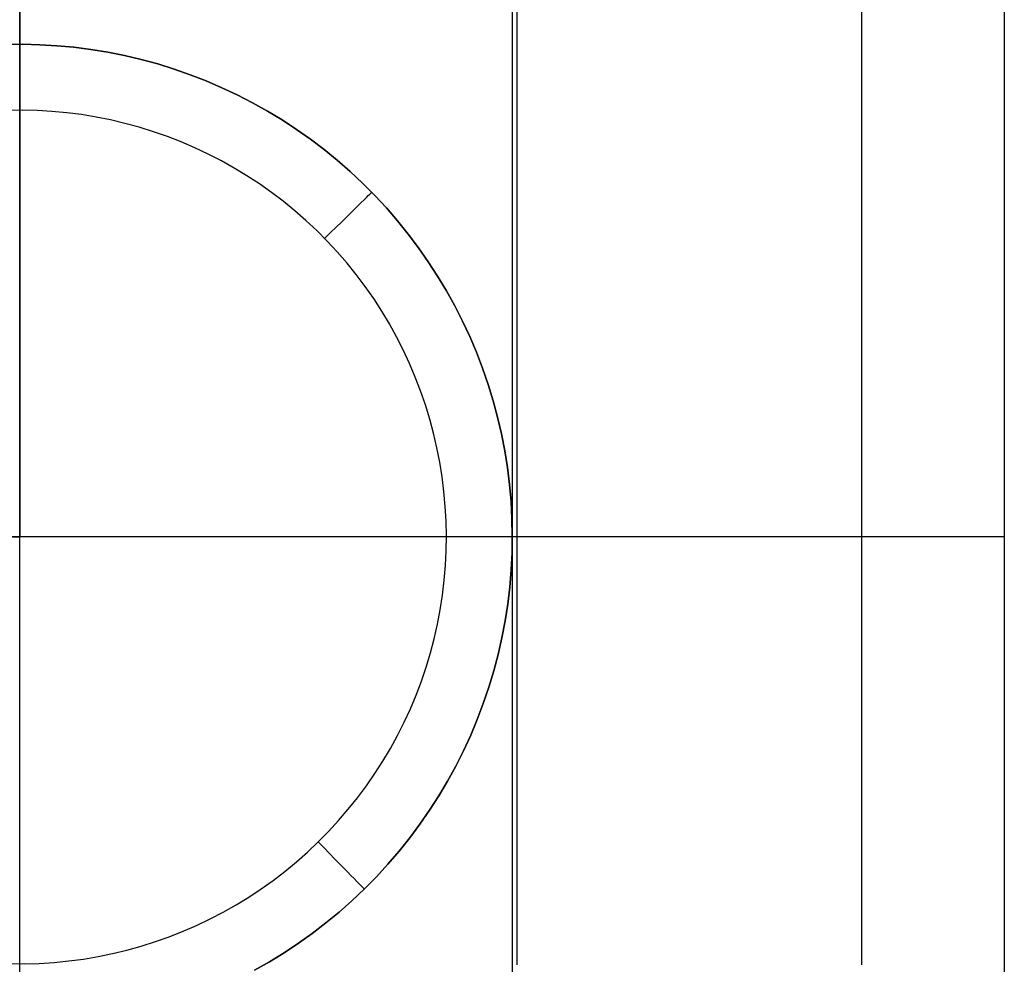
# Model space of a CAD drawing. Header units: millimetres. Extents: x 4627 to 5374, y -356 to 20.
# Tile 29 of 44: x 5282 to 5302, y -289 to -269. Entities that reach past the tile are written whole.
import ezdxf

# ---------------------------------------------------------------- set-up
doc = ezdxf.new("R2010")
doc.units = ezdxf.units.MM
doc.layers.add('Slope storage bench', color=7, linetype='Continuous', true_color=0x000000)
doc.layers.add('Slope storage bench$Glides', color=7, linetype='Continuous', true_color=0x000000)

msp = doc.modelspace()

# ---------------------------------------------------------------- linework, layer by layer
at = {"layer": 'Slope storage bench'}
for p, q in [((5302.146, 10.1, -150), (5302.146, -290.1, -150)), ((5292.246, 8.689, -300), (5292.246, -288.689, -300)), ((5299.246, 8.689, -297.1), (5299.246, -288.689, -297.1)), ((5302.146, 8.689, -290.1), (5302.146, -288.689, -290.1)), ((5282.146, -280, -280), (5282.146, 0, -280)), ((5282.146, 0, -150), (5282.146, -280, -150)), ((5292.146, 0), (5292.146, -280)), ((5302.146, 0), (5302.146, -280)), ((5282.146, -140), (5282.146, -280)), ((4722.803, -280, -280), (5282.146, -280, -280)), ((5282.146, -280, -150), (4722.803, -280, -150)), ((5282.146, -280, -15), (5267.146, -280, -15)), ((5282.146, -280), (5282.146, -280, -15)), ((5282.146, -280, -15), (5282.146, -280, -280)), ((5302.146, -280), (5282.146, -280)), ((5282.146, -300), (5282.146, -280)), ((5282.146, -300, -15), (5282.146, -280, -15)), ((5282.146, -300, -7.5), (5282.146, -280, -7.5)), ((5292.146, -280), (5292.146, -300)), ((5302.146, -280), (5302.146, -290.1))]:
    msp.add_line(p, q, dxfattribs=at)
at = {"layer": 'Slope storage bench$Glides'}
for p, q in [((5281.861, -269.997, -300), (5282.208, -269.994, -300)), ((5282.208, -269.994, -300), (5281.861, -269.997, -300)), ((5282.208, -269.994, -300), (5282.555, -270.002, -300)), ((5282.555, -270.002, -300), (5282.208, -269.994, -300)), ((5282.555, -270.002, -300), (5282.902, -270.022, -300)), ((5282.902, -270.022, -300), (5282.555, -270.002, -300)), ((5282.902, -270.022, -300), (5283.248, -270.054, -300)), ((5283.248, -270.054, -300), (5282.902, -270.022, -300)), ((5283.248, -270.054, -300), (5283.593, -270.099, -300)), ((5283.593, -270.099, -300), (5283.248, -270.054, -300)), ((5283.593, -270.099, -300), (5283.935, -270.155, -300)), ((5283.935, -270.155, -300), (5283.593, -270.099, -300)), ((5283.935, -270.155, -300), (5284.276, -270.223, -300)), ((5284.276, -270.223, -300), (5283.935, -270.155, -300)), ((5284.276, -270.223, -300), (5284.614, -270.303, -300)), ((5284.614, -270.303, -300), (5284.276, -270.223, -300)), ((5284.614, -270.303, -300), (5284.949, -270.394, -300)), ((5284.949, -270.394, -300), (5284.614, -270.303, -300)), ((5284.949, -270.394, -300), (5285.281, -270.497, -300)), ((5285.281, -270.497, -300), (5284.949, -270.394, -300)), ((5285.281, -270.497, -300), (5285.609, -270.612, -300)), ((5285.609, -270.612, -300), (5285.281, -270.497, -300)), ((5285.609, -270.612, -300), (5285.933, -270.738, -300)), ((5285.933, -270.738, -300), (5285.609, -270.612, -300)), ((5285.933, -270.738, -300), (5286.252, -270.875, -300)), ((5286.252, -270.875, -300), (5285.933, -270.738, -300)), ((5286.252, -270.875, -300), (5286.566, -271.023, -300)), ((5286.566, -271.023, -300), (5286.252, -270.875, -300)), ((5286.566, -271.023, -300), (5286.875, -271.181, -300)), ((5286.875, -271.181, -300), (5286.566, -271.023, -300)), ((5286.875, -271.181, -300), (5287.178, -271.351, -300)), ((5287.178, -271.351, -300), (5286.875, -271.181, -300)), ((5282.2, -271.332, -305), (5281.899, -271.336, -305)), ((5282.501, -271.339, -305), (5282.2, -271.332, -305)), ((5282.801, -271.357, -305), (5282.501, -271.339, -305)), ((5283.101, -271.385, -305), (5282.801, -271.357, -305)), ((5283.399, -271.423, -305), (5283.101, -271.385, -305)), ((5287.178, -271.351, -300), (5287.475, -271.531, -300)), ((5287.475, -271.531, -300), (5287.178, -271.351, -300)), ((5283.696, -271.472, -305), (5283.399, -271.423, -305)), ((5283.991, -271.531, -305), (5283.696, -271.472, -305)), ((5284.284, -271.6, -305), (5283.991, -271.531, -305)), ((5284.574, -271.679, -305), (5284.284, -271.6, -305)), ((5287.475, -271.531, -300), (5287.766, -271.721, -300)), ((5287.766, -271.721, -300), (5287.475, -271.531, -300)), ((5284.861, -271.769, -305), (5284.574, -271.679, -305)), ((5285.145, -271.868, -305), (5284.861, -271.769, -305)), ((5287.766, -271.721, -300), (5288.05, -271.921, -300)), ((5288.05, -271.921, -300), (5287.766, -271.721, -300)), ((5285.426, -271.977, -305), (5285.145, -271.868, -305)), ((5285.702, -272.095, -305), (5285.426, -271.977, -305)), ((5288.05, -271.921, -300), (5288.327, -272.131, -300)), ((5288.327, -272.131, -300), (5288.05, -271.921, -300)), ((5285.975, -272.224, -305), (5285.702, -272.095, -305)), ((5288.327, -272.131, -300), (5288.596, -272.35, -300)), ((5288.596, -272.35, -300), (5288.327, -272.131, -300)), ((5286.242, -272.361, -305), (5285.975, -272.224, -305)), ((5286.505, -272.508, -305), (5286.242, -272.361, -305)), ((5288.596, -272.35, -300), (5288.858, -272.578, -300)), ((5288.858, -272.578, -300), (5288.596, -272.35, -300)), ((5286.762, -272.664, -305), (5286.505, -272.508, -305)), ((5288.858, -272.578, -300), (5289.111, -272.816, -300)), ((5289.111, -272.816, -300), (5288.858, -272.578, -300)), ((5287.014, -272.828, -305), (5286.762, -272.664, -305)), ((5287.26, -273.002, -305), (5287.014, -272.828, -305)), ((5289.111, -272.816, -300), (5289.356, -273.062, -300)), ((5289.356, -273.062, -300), (5289.111, -272.816, -300)), ((5289.292, -273.004, -300.349), (5289.296, -273, -300)), ((5287.5, -273.183, -305), (5287.26, -273.002, -305)), ((5287.733, -273.373, -305), (5287.5, -273.183, -305)), ((5289.084, -273.207, -302.419), (5289.14, -273.152, -302.079)), ((5289.14, -273.152, -302.079), (5289.187, -273.106, -301.736)), ((5289.187, -273.106, -301.736), (5289.226, -273.068, -301.392)), ((5289.226, -273.068, -301.392), (5289.257, -273.038, -301.045)), ((5289.257, -273.038, -301.045), (5289.279, -273.017, -300.698)), ((5289.279, -273.017, -300.698), (5289.292, -273.004, -300.349)), ((5289.356, -273.062, -300), (5289.593, -273.316, -300)), ((5289.593, -273.316, -300), (5289.356, -273.062, -300)), ((5287.96, -273.571, -305), (5287.733, -273.373, -305)), ((5288.865, -273.421, -303.42), (5288.946, -273.342, -303.09)), ((5288.946, -273.342, -303.09), (5289.019, -273.27, -302.756)), ((5289.019, -273.27, -302.756), (5289.084, -273.207, -302.419)), ((5289.593, -273.316, -300), (5289.82, -273.579, -300)), ((5289.82, -273.579, -300), (5289.593, -273.316, -300)), ((5288.179, -273.777, -305), (5287.96, -273.571, -305)), ((5288.679, -273.604, -304.067), (5288.776, -273.509, -303.746)), ((5288.776, -273.509, -303.746), (5288.865, -273.421, -303.42)), ((5289.82, -273.579, -300), (5290.039, -273.849, -300)), ((5290.039, -273.849, -300), (5289.82, -273.579, -300)), ((5288.392, -273.99, -305), (5288.179, -273.777, -305)), ((5288.46, -273.818, -304.695), (5288.573, -273.707, -304.384)), ((5288.573, -273.707, -304.384), (5288.679, -273.604, -304.067)), ((5288.339, -273.936, -305), (5288.46, -273.818, -304.695)), ((5288.597, -274.211, -305), (5288.392, -273.99, -305)), ((5290.039, -273.849, -300), (5290.247, -274.127, -300)), ((5290.247, -274.127, -300), (5290.039, -273.849, -300)), ((5290.247, -274.127, -300), (5290.446, -274.412, -300)), ((5290.446, -274.412, -300), (5290.247, -274.127, -300)), ((5288.794, -274.438, -305), (5288.597, -274.211, -305)), ((5288.983, -274.672, -305), (5288.794, -274.438, -305)), ((5290.446, -274.412, -300), (5290.635, -274.703, -300)), ((5290.635, -274.703, -300), (5290.446, -274.412, -300)), ((5289.163, -274.913, -305), (5288.983, -274.672, -305)), ((5290.635, -274.703, -300), (5290.814, -275.001, -300)), ((5290.814, -275.001, -300), (5290.635, -274.703, -300)), ((5289.336, -275.159, -305), (5289.163, -274.913, -305)), ((5289.499, -275.412, -305), (5289.336, -275.159, -305)), ((5290.814, -275.001, -300), (5290.982, -275.305, -300)), ((5290.982, -275.305, -300), (5290.814, -275.001, -300)), ((5290.982, -275.305, -300), (5291.14, -275.614, -300)), ((5291.14, -275.614, -300), (5290.982, -275.305, -300)), ((5289.654, -275.67, -305), (5289.499, -275.412, -305)), ((5289.8, -275.933, -305), (5289.654, -275.67, -305)), ((5291.14, -275.614, -300), (5291.287, -275.929, -300)), ((5291.287, -275.929, -300), (5291.14, -275.614, -300)), ((5289.937, -276.201, -305), (5289.8, -275.933, -305)), ((5291.287, -275.929, -300), (5291.422, -276.249, -300)), ((5291.422, -276.249, -300), (5291.287, -275.929, -300)), ((5290.064, -276.474, -305), (5289.937, -276.201, -305)), ((5291.422, -276.249, -300), (5291.547, -276.573, -300)), ((5291.547, -276.573, -300), (5291.422, -276.249, -300)), ((5290.181, -276.751, -305), (5290.064, -276.474, -305)), ((5291.547, -276.573, -300), (5291.66, -276.901, -300)), ((5291.66, -276.901, -300), (5291.547, -276.573, -300)), ((5290.289, -277.031, -305), (5290.181, -276.751, -305)), ((5291.66, -276.901, -300), (5291.762, -277.233, -300)), ((5291.762, -277.233, -300), (5291.66, -276.901, -300)), ((5290.387, -277.316, -305), (5290.289, -277.031, -305)), ((5290.476, -277.604, -305), (5290.387, -277.316, -305)), ((5291.762, -277.233, -300), (5291.852, -277.569, -300)), ((5291.852, -277.569, -300), (5291.762, -277.233, -300)), ((5291.852, -277.569, -300), (5291.931, -277.907, -300)), ((5291.931, -277.907, -300), (5291.852, -277.569, -300)), ((5290.554, -277.894, -305), (5290.476, -277.604, -305)), ((5290.622, -278.187, -305), (5290.554, -277.894, -305)), ((5291.931, -277.907, -300), (5291.998, -278.248, -300)), ((5291.998, -278.248, -300), (5291.931, -277.907, -300)), ((5290.68, -278.482, -305), (5290.622, -278.187, -305)), ((5291.998, -278.248, -300), (5292.053, -278.591, -300)), ((5292.053, -278.591, -300), (5291.998, -278.248, -300)), ((5290.727, -278.78, -305), (5290.68, -278.482, -305)), ((5292.053, -278.591, -300), (5292.095, -278.936, -300)), ((5292.095, -278.936, -300), (5292.053, -278.591, -300)), ((5290.764, -279.078, -305), (5290.727, -278.78, -305)), ((5292.095, -278.936, -300), (5292.126, -279.282, -300)), ((5292.126, -279.282, -300), (5292.095, -278.936, -300)), ((5290.791, -279.378, -305), (5290.764, -279.078, -305)), ((5290.807, -279.678, -305), (5290.791, -279.378, -305)), ((5292.126, -279.282, -300), (5292.145, -279.629, -300)), ((5292.145, -279.629, -300), (5292.126, -279.282, -300)), ((5290.813, -279.979, -305), (5290.807, -279.678, -305)), ((5292.145, -279.629, -300), (5292.152, -279.976, -300)), ((5292.152, -279.976, -300), (5292.145, -279.629, -300)), ((5290.809, -280.28, -305), (5290.813, -279.979, -305)), ((5292.152, -279.976, -300), (5292.147, -280.323, -300)), ((5292.147, -280.323, -300), (5292.152, -279.976, -300)), ((5290.794, -280.58, -305), (5290.809, -280.28, -305)), ((5292.147, -280.323, -300), (5292.13, -280.67, -300)), ((5292.13, -280.67, -300), (5292.147, -280.323, -300)), ((5290.769, -280.88, -305), (5290.794, -280.58, -305)), ((5292.13, -280.67, -300), (5292.1, -281.016, -300)), ((5292.1, -281.016, -300), (5292.13, -280.67, -300)), ((5290.733, -281.179, -305), (5290.769, -280.88, -305)), ((5290.687, -281.476, -305), (5290.733, -281.179, -305)), ((5292.1, -281.016, -300), (5292.059, -281.361, -300)), ((5292.059, -281.361, -300), (5292.1, -281.016, -300)), ((5292.059, -281.361, -300), (5292.006, -281.704, -300)), ((5292.006, -281.704, -300), (5292.059, -281.361, -300)), ((5290.63, -281.772, -305), (5290.687, -281.476, -305)), ((5290.564, -282.065, -305), (5290.63, -281.772, -305)), ((5292.006, -281.704, -300), (5291.941, -282.046, -300)), ((5291.941, -282.046, -300), (5292.006, -281.704, -300)), ((5290.487, -282.356, -305), (5290.564, -282.065, -305)), ((5291.941, -282.046, -300), (5291.864, -282.384, -300)), ((5291.864, -282.384, -300), (5291.941, -282.046, -300)), ((5290.4, -282.644, -305), (5290.487, -282.356, -305)), ((5291.864, -282.384, -300), (5291.775, -282.72, -300)), ((5291.775, -282.72, -300), (5291.864, -282.384, -300)), ((5290.304, -282.929, -305), (5290.4, -282.644, -305)), ((5291.775, -282.72, -300), (5291.675, -283.053, -300)), ((5291.675, -283.053, -300), (5291.775, -282.72, -300)), ((5290.197, -283.211, -305), (5290.304, -282.929, -305)), ((5291.675, -283.053, -300), (5291.563, -283.382, -300)), ((5291.563, -283.382, -300), (5291.675, -283.053, -300)), ((5290.081, -283.488, -305), (5290.197, -283.211, -305)), ((5291.563, -283.382, -300), (5291.44, -283.706, -300)), ((5291.44, -283.706, -300), (5291.563, -283.382, -300)), ((5289.955, -283.761, -305), (5290.081, -283.488, -305)), ((5289.82, -284.03, -305), (5289.955, -283.761, -305)), ((5291.44, -283.706, -300), (5291.306, -284.027, -300)), ((5291.306, -284.027, -300), (5291.44, -283.706, -300)), ((5289.675, -284.294, -305), (5289.82, -284.03, -305)), ((5291.306, -284.027, -300), (5291.161, -284.342, -300)), ((5291.161, -284.342, -300), (5291.306, -284.027, -300)), ((5289.522, -284.553, -305), (5289.675, -284.294, -305)), ((5291.161, -284.342, -300), (5291.005, -284.653, -300)), ((5291.005, -284.653, -300), (5291.161, -284.342, -300)), ((5289.359, -284.806, -305), (5289.522, -284.553, -305)), ((5291.005, -284.653, -300), (5290.838, -284.957, -300)), ((5290.838, -284.957, -300), (5291.005, -284.653, -300)), ((5289.188, -285.054, -305), (5289.359, -284.806, -305)), ((5290.838, -284.957, -300), (5290.661, -285.256, -300)), ((5290.661, -285.256, -300), (5290.838, -284.957, -300)), ((5289.008, -285.295, -305), (5289.188, -285.054, -305)), ((5288.82, -285.53, -305), (5289.008, -285.295, -305)), ((5290.661, -285.256, -300), (5290.473, -285.548, -300)), ((5290.473, -285.548, -300), (5290.661, -285.256, -300)), ((5288.624, -285.758, -305), (5288.82, -285.53, -305)), ((5290.473, -285.548, -300), (5290.276, -285.834, -300)), ((5290.276, -285.834, -300), (5290.473, -285.548, -300)), ((5288.421, -285.98, -305), (5288.624, -285.758, -305)), ((5288.209, -286.194, -305), (5288.421, -285.98, -305)), ((5290.276, -285.834, -300), (5290.068, -286.113, -300)), ((5290.068, -286.113, -300), (5290.276, -285.834, -300)), ((5287.991, -286.401, -305), (5288.209, -286.194, -305)), ((5288.209, -286.194, -305), (5288.328, -286.315, -304.695)), ((5290.068, -286.113, -300), (5289.851, -286.384, -300)), ((5289.851, -286.384, -300), (5290.068, -286.113, -300)), ((5288.328, -286.315, -304.695), (5288.438, -286.428, -304.384)), ((5289.851, -286.384, -300), (5289.625, -286.648, -300)), ((5289.625, -286.648, -300), (5289.851, -286.384, -300)), ((5287.533, -286.791, -305), (5287.765, -286.6, -305)), ((5287.765, -286.6, -305), (5287.991, -286.401, -305)), ((5288.438, -286.428, -304.384), (5288.542, -286.533, -304.067)), ((5288.542, -286.533, -304.067), (5288.637, -286.63, -303.746)), ((5287.294, -286.973, -305), (5287.533, -286.791, -305)), ((5288.637, -286.63, -303.746), (5288.724, -286.72, -303.42)), ((5288.724, -286.72, -303.42), (5288.804, -286.801, -303.09)), ((5289.625, -286.648, -300), (5289.39, -286.903, -300)), ((5289.39, -286.903, -300), (5289.625, -286.648, -300)), ((5287.049, -287.148, -305), (5287.294, -286.973, -305)), ((5288.804, -286.801, -303.09), (5288.875, -286.874, -302.756)), ((5288.875, -286.874, -302.756), (5288.938, -286.938, -302.419)), ((5288.938, -286.938, -302.419), (5288.993, -286.994, -302.079)), ((5288.993, -286.994, -302.079), (5289.04, -287.042, -301.736)), ((5289.39, -286.903, -300), (5289.146, -287.15, -300)), ((5289.146, -287.15, -300), (5289.39, -286.903, -300)), ((5286.798, -287.314, -305), (5287.049, -287.148, -305)), ((5289.146, -287.15, -300), (5288.894, -287.389, -300)), ((5288.894, -287.389, -300), (5289.146, -287.15, -300)), ((5289.04, -287.042, -301.736), (5289.078, -287.081, -301.392)), ((5289.078, -287.081, -301.392), (5289.108, -287.111, -301.045)), ((5289.108, -287.111, -301.045), (5289.129, -287.133, -300.698)), ((5289.129, -287.133, -300.698), (5289.142, -287.146, -300.349)), ((5289.142, -287.146, -300.349), (5289.146, -287.15, -300)), ((5286.541, -287.471, -305), (5286.798, -287.314, -305)), ((5288.894, -287.389, -300), (5288.633, -287.619, -300)), ((5288.633, -287.619, -300), (5288.894, -287.389, -300)), ((5286.279, -287.619, -305), (5286.541, -287.471, -305)), ((5285.74, -287.887, -305), (5286.012, -287.758, -305)), ((5286.012, -287.758, -305), (5286.279, -287.619, -305)), ((5288.633, -287.619, -300), (5288.365, -287.839, -300)), ((5288.365, -287.839, -300), (5288.633, -287.619, -300)), ((5285.465, -288.007, -305), (5285.74, -287.887, -305)), ((5288.365, -287.839, -300), (5288.089, -288.05, -300)), ((5288.089, -288.05, -300), (5288.365, -287.839, -300)), ((5284.901, -288.218, -305), (5285.185, -288.118, -305)), ((5285.185, -288.118, -305), (5285.465, -288.007, -305)), ((5288.089, -288.05, -300), (5287.806, -288.252, -300)), ((5287.806, -288.252, -300), (5288.089, -288.05, -300)), ((5284.032, -288.46, -305), (5284.324, -288.39, -305)), ((5284.324, -288.39, -305), (5284.614, -288.309, -305)), ((5284.614, -288.309, -305), (5284.901, -288.218, -305)), ((5287.806, -288.252, -300), (5287.516, -288.443, -300)), ((5287.516, -288.443, -300), (5287.806, -288.252, -300)), ((5283.142, -288.61, -305), (5283.44, -288.571, -305)), ((5283.44, -288.571, -305), (5283.737, -288.521, -305)), ((5283.737, -288.521, -305), (5284.032, -288.46, -305)), ((5287.516, -288.443, -300), (5287.22, -288.625, -300)), ((5287.22, -288.625, -300), (5287.516, -288.443, -300)), ((5281.941, -288.665, -305), (5282.242, -288.667, -305)), ((5282.242, -288.667, -305), (5282.542, -288.659, -305)), ((5282.542, -288.659, -305), (5282.843, -288.64, -305)), ((5282.843, -288.64, -305), (5283.142, -288.61, -305)), ((5287.22, -288.625, -300), (5286.917, -288.796, -300)), ((5286.917, -288.796, -300), (5287.22, -288.625, -300))]:
    msp.add_line(p, q, dxfattribs=at)

doc.saveas('drawing.dxf')
